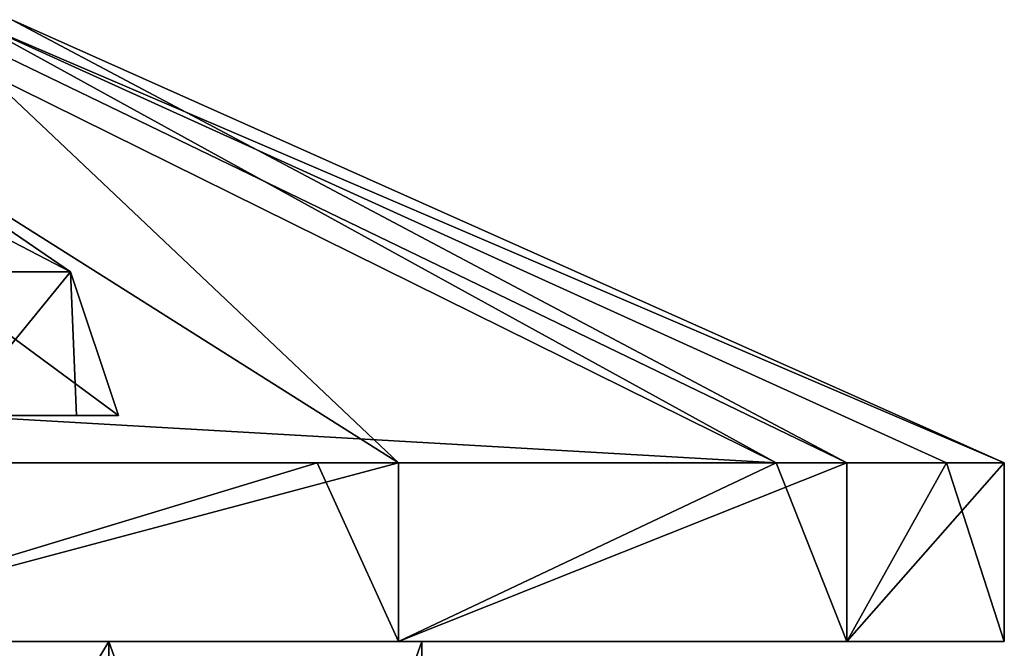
# Model space of a CAD drawing. Header units: millimetres. Extents: x -28.2 to 28.2, y -16.2 to 37.5.
# Tile 39 of 39: x 9.1 to 17.4, y 30.9 to 36.2. Entities that reach past the tile are written whole.
import ezdxf

# ---------------------------------------------------------------- set-up
doc = ezdxf.new("R2010")
doc.units = ezdxf.units.MM
doc.header["$LTSCALE"] = 65.185185
for name, color, linetype in [('23', 7, 'CONTINUOUS'), ('76', 7, 'CONTINUOUS'), ('77', 7, 'CONTINUOUS'), ('78', 7, 'CONTINUOUS'), ('79', 7, 'CONTINUOUS'), ('80', 7, 'CONTINUOUS'), ('81', 7, 'CONTINUOUS'), ('82', 7, 'CONTINUOUS'), ('85', 7, 'CONTINUOUS'), ('86', 7, 'CONTINUOUS'), ('87', 7, 'CONTINUOUS'), ('91', 7, 'CONTINUOUS')]:
    doc.layers.add(name, color=color, linetype=linetype)

msp = doc.modelspace()

# ---------------------------------------------------------------- linework, layer by layer
at = {"layer": '23', "color": 254, "linetype": 'Continuous', "true_color": 0xcde4d9}
for points in [[(-9.8, 32.5), (9.8, 32.5), (8.487, 32.5, -4.9001), (-9.8, 32.5)], [(-8.487, 32.5, 4.9001), (9.8, 32.5), (-9.8, 32.5), (-8.487, 32.5, 4.9001)], [(8.487, 32.5, 4.9001), (9.8, 32.5), (-8.487, 32.5, 4.9001), (8.487, 32.5, 4.9001)]]:
    msp.add_3dface(points, dxfattribs=at)
at = {"layer": '76', "color": 7, "linetype": 'Continuous'}
for points in [[(9.8663, 31, 8.465), (5.4294, 31, 11.8119), (5.4295, 23.6, 11.8119), (9.8663, 31, 8.465)], [(9.8664, 23.6, 8.4649), (9.8663, 31, 8.465), (5.4295, 23.6, 11.8119), (9.8664, 23.6, 8.4649)], [(12.5, 31, 3.5707), (9.8663, 31, 8.465), (12.5, 23.6, 3.5707), (12.5, 31, 3.5707)], [(12.5, 23.6, 3.5707), (9.8663, 31, 8.465), (9.8664, 23.6, 8.4649), (12.5, 23.6, 3.5707)]]:
    msp.add_3dface(points, dxfattribs=at)
at = {"layer": '77', "color": 7, "linetype": 'Continuous'}
for points in [[(6.6586, 31, -16.0755), (12.3036, 31, -12.3037), (-6.6586, 31, -16.0755), (6.6586, 31, -16.0755)], [(-6.6586, 31, -16.0755), (12.3036, 31, -12.3037), (0, 31, -13), (-6.6586, 31, -16.0755)], [(0, 31, -13), (12.3036, 31, -12.3037), (5.4294, 31, -11.8119), (0, 31, -13)], [(6.6586, 31, 16.0755), (0, 31, 13), (12.3036, 31, 12.3037), (6.6586, 31, 16.0755)], [(0, 31, 13), (5.4294, 31, 11.8119), (12.3036, 31, 12.3037), (0, 31, 13)], [(12.3036, 31, -12.3037), (16.0755, 31, -6.6588), (5.4294, 31, -11.8119), (12.3036, 31, -12.3037)], [(5.4294, 31, -11.8119), (16.0755, 31, -6.6588), (9.8663, 31, -8.465), (5.4294, 31, -11.8119)], [(5.4294, 31, 11.8119), (9.8663, 31, 8.465), (12.3036, 31, 12.3037), (5.4294, 31, 11.8119)], [(16.0755, 31, -6.6588), (12.5, 31, -3.5707), (9.8663, 31, -8.465), (16.0755, 31, -6.6588)], [(12.3036, 31, 12.3037), (9.8663, 31, 8.465), (16.0755, 31, 6.6588), (12.3036, 31, 12.3037)], [(9.8663, 31, 8.465), (12.5, 31, 3.5707), (16.0755, 31, 6.6588), (9.8663, 31, 8.465)], [(16.0755, 31, -6.6588), (17.4, 31), (12.5, 31, -3.5707), (16.0755, 31, -6.6588)], [(17.4, 31), (12.5, 31, 3.5707), (12.5, 31, -3.5707), (17.4, 31)], [(12.5, 31, 3.5707), (17.4, 31), (16.0755, 31, 6.6588), (12.5, 31, 3.5707)]]:
    msp.add_3dface(points, dxfattribs=at)
at = {"layer": '78', "color": 7, "linetype": 'Continuous'}
for points in [[(6.2205, 32.5, 16.2501), (6.6586, 31, 16.0755), (11.6188, 32.5, 12.9523), (6.2205, 32.5, 16.2501)], [(6.6586, 31, 16.0755), (12.3036, 31, 12.3037), (11.6188, 32.5, 12.9523), (6.6586, 31, 16.0755)], [(11.6188, 32.5, 12.9523), (12.3036, 31, 12.3037), (15.4814, 32.5, 7.9426), (11.6188, 32.5, 12.9523)], [(12.3036, 31, 12.3037), (16.0755, 31, 6.6588), (15.4814, 32.5, 7.9426), (12.3036, 31, 12.3037)], [(15.4814, 32.5, 7.9426), (16.0755, 31, 6.6588), (16.9136, 32.5, 4.0855), (15.4814, 32.5, 7.9426)], [(16.0755, 31, 6.6588), (17.4, 31), (16.9136, 32.5, 4.0855), (16.0755, 31, 6.6588)], [(16.9136, 32.5, 4.0855), (17.4, 31), (17.4, 32.5), (16.9136, 32.5, 4.0855)]]:
    msp.add_3dface(points, dxfattribs=at)
at = {"layer": '79', "color": 7, "linetype": 'Continuous'}
for points in [[(5.4294, 31, -11.8119), (9.8663, 31, -8.465), (5.4295, 23.6, -11.8119), (5.4294, 31, -11.8119)], [(5.4295, 23.6, -11.8119), (9.8663, 31, -8.465), (9.8664, 23.6, -8.4649), (5.4295, 23.6, -11.8119)], [(9.8663, 31, -8.465), (12.5, 31, -3.5707), (9.8664, 23.6, -8.4649), (9.8663, 31, -8.465)], [(9.8664, 23.6, -8.4649), (12.5, 31, -3.5707), (12.5, 23.6, -3.5707), (9.8664, 23.6, -8.4649)]]:
    msp.add_3dface(points, dxfattribs=at)
at = {"layer": '80', "color": 7, "linetype": 'Continuous'}
for points in [[(12.3036, 31, -12.3037), (6.6586, 31, -16.0755), (12.3037, 32.5, -12.3037), (12.3036, 31, -12.3037)], [(12.3037, 32.5, -12.3037), (6.6586, 31, -16.0755), (6.6587, 32.5, -16.0755), (12.3037, 32.5, -12.3037)], [(16.0755, 31, -6.6588), (12.3036, 31, -12.3037), (16.0755, 32.5, -6.6587), (16.0755, 31, -6.6588)], [(16.0755, 32.5, -6.6587), (12.3036, 31, -12.3037), (12.3037, 32.5, -12.3037), (16.0755, 32.5, -6.6587)], [(17.4, 31), (16.0755, 31, -6.6588), (17.4, 32.5), (17.4, 31)], [(17.4, 32.5), (16.0755, 31, -6.6588), (16.0755, 32.5, -6.6587), (17.4, 32.5)]]:
    msp.add_3dface(points, dxfattribs=at)
at = {"layer": '81', "color": 7, "linetype": 'Continuous'}
for points in [[(15.4814, 32.5, 7.9426), (8.7022, 36.2252, 2.4922), (8.3459, 36.025, 4.987), (15.4814, 32.5, 7.9426)], [(15.4814, 32.5, 7.9426), (16.9136, 32.5, 4.0855), (8.7022, 36.2252, 2.4922), (15.4814, 32.5, 7.9426)], [(17.4, 32.5), (9.0521, 36.2252), (8.7022, 36.2252, 2.4922), (17.4, 32.5)], [(16.9136, 32.5, 4.0855), (17.4, 32.5), (8.7022, 36.2252, 2.4922), (16.9136, 32.5, 4.0855)]]:
    msp.add_3dface(points, dxfattribs=at)
at = {"layer": '82', "color": 7, "linetype": 'Continuous'}
for points in [[(8.363, 36.2252, -3.4641), (12.3037, 32.5, -12.3037), (6.4008, 36.2252, -6.4008), (8.363, 36.2252, -3.4641)], [(12.3037, 32.5, -12.3037), (6.6587, 32.5, -16.0755), (6.4008, 36.2252, -6.4008), (12.3037, 32.5, -12.3037)], [(9.0521, 36.2252), (16.0755, 32.5, -6.6587), (8.363, 36.2252, -3.4641), (9.0521, 36.2252)], [(16.0755, 32.5, -6.6587), (12.3037, 32.5, -12.3037), (8.363, 36.2252, -3.4641), (16.0755, 32.5, -6.6587)], [(17.4, 32.5), (16.0755, 32.5, -6.6587), (9.0521, 36.2252), (17.4, 32.5)]]:
    msp.add_3dface(points, dxfattribs=at)
at = {"layer": '85', "color": 7, "linetype": 'Continuous'}
for points in [[(6.2205, 32.5, 16.2501), (11.6188, 32.5, 12.9523), (8.5584, 32.5, 5.075), (6.2205, 32.5, 16.2501)], [(11.6188, 32.5, 12.9523), (15.4814, 32.5, 7.9426), (8.5584, 32.5, 5.075), (11.6188, 32.5, 12.9523)]]:
    msp.add_3dface(points, dxfattribs=at)
at = {"layer": '86', "color": 7, "linetype": 'Continuous'}
for points in [[(8.1622, 34.8248, 2.3478), (9.5439, 34.1069, 0.1271), (8.18, 34.1069, 4.9183), (8.1622, 34.8248, 2.3478)], [(8.1622, 34.8248, 2.3478), (8.4931, 34.8248), (9.5439, 34.1069, 0.1271), (8.1622, 34.8248, 2.3478)], [(8.4931, 34.8248), (8.308, 34.1069, -4.6988), (9.5439, 34.1069, 0.1271), (8.4931, 34.8248)], [(8.18, 34.1069, 4.9183), (9.5439, 34.1069, 0.1271), (8.5584, 32.8999, 5.075), (8.18, 34.1069, 4.9183)], [(9.5439, 34.1069, 0.1271), (8.308, 34.1069, -4.6988), (9.95, 32.8999), (9.5439, 34.1069, 0.1271)], [(9.95, 32.8999), (8.308, 34.1069, -4.6988), (8.617, 32.8999, -4.975), (9.95, 32.8999)], [(8.5584, 32.8999, 5.075), (9.5439, 34.1069, 0.1271), (9.5955, 32.8999, 2.6323), (8.5584, 32.8999, 5.075)], [(9.5955, 32.8999, 2.6323), (9.5439, 34.1069, 0.1271), (9.95, 32.8999), (9.5955, 32.8999, 2.6323)]]:
    msp.add_3dface(points, dxfattribs=at)
at = {"layer": '87', "color": 7, "linetype": 'Continuous'}
for points in [[(15.4814, 32.5, 7.9426), (8.3459, 36.025, 4.987), (8.5584, 32.8999, 5.075), (15.4814, 32.5, 7.9426)], [(8.5584, 32.5, 5.075), (15.4814, 32.5, 7.9426), (8.5584, 32.8999, 5.075), (8.5584, 32.5, 5.075)]]:
    msp.add_3dface(points, dxfattribs=at)
at = {"layer": '91', "color": 7, "linetype": 'Continuous'}
for points in [[(12.5, 31, 3.5707), (12.5, 23.6, 3.5707), (12.5, 31, -3.5707), (12.5, 31, 3.5707)], [(12.5, 31, -3.5707), (12.5, 23.6, 3.5707), (12.5, 23.6, -3.5707), (12.5, 31, -3.5707)]]:
    msp.add_3dface(points, dxfattribs=at)

doc.saveas('drawing.dxf')
